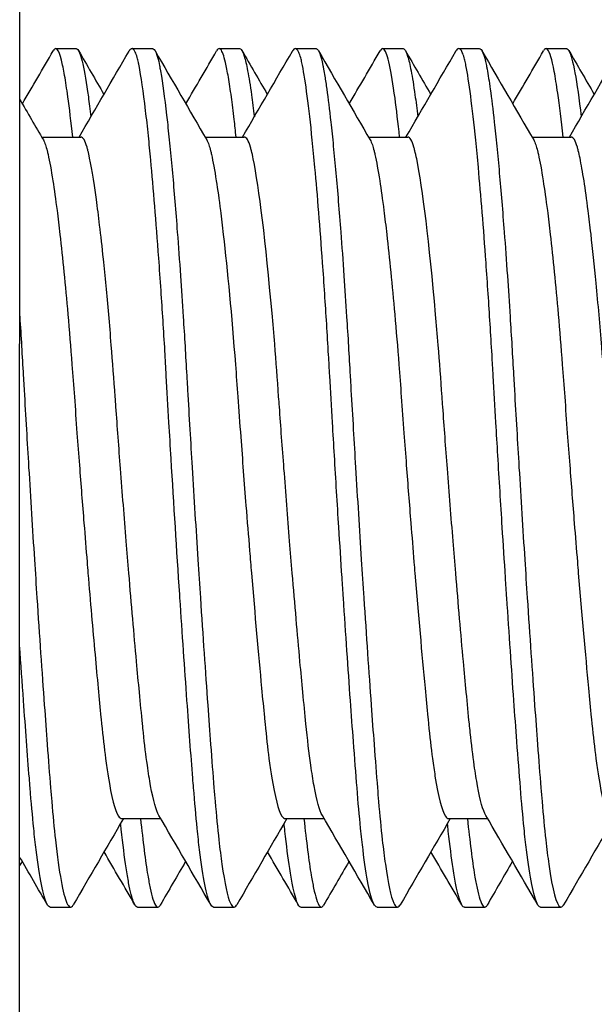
# Model space of a CAD drawing. Extents: x 1 to 669, y 0 to 417.
# Tile 203 of 256: x 320.39 to 320.5, y 269.567 to 269.755. Entities that reach past the tile are written whole.
import ezdxf

# ---------------------------------------------------------------- set-up
doc = ezdxf.new("R2010")
doc.units = 0
doc.header["$LTSCALE"] = 12
doc.header["$MEASUREMENT"] = 0
doc.layers.add('X', color=1, linetype='CONTINUOUS')

msp = doc.modelspace()

# ---------------------------------------------------------------- linework, layer by layer
at = {"layer": 'X'}
for p, q in [((320.39026, 269.94278), (320.39026, 269.69278)), ((320.39716, 269.74919), (320.40106, 269.74919)), ((320.41172, 269.74919), (320.41563, 269.74919)), ((320.42841, 269.74919), (320.43231, 269.74919)), ((320.44297, 269.74919), (320.44688, 269.74919)), ((320.45966, 269.74919), (320.46356, 269.74919)), ((320.47422, 269.74919), (320.47813, 269.74919)), ((320.49091, 269.74919), (320.49481, 269.74919)), ((320.39447, 269.73228), (320.40196, 269.73228)), ((320.42572, 269.73228), (320.43321, 269.73228)), ((320.45697, 269.73228), (320.46446, 269.73228)), ((320.48822, 269.73228), (320.49571, 269.73228)), ((320.39026, 264.83845), (320.39026, 269.69278)), ((320.40977, 269.60211), (320.41724, 269.60211)), ((320.44102, 269.60211), (320.44849, 269.60211)), ((320.47227, 269.60211), (320.47974, 269.60211)), ((320.3961, 269.58519), (320.40001, 269.58519)), ((320.41278, 269.58519), (320.41669, 269.58519)), ((320.42735, 269.58519), (320.43126, 269.58519)), ((320.44403, 269.58519), (320.44794, 269.58519)), ((320.4586, 269.58519), (320.46251, 269.58519)), ((320.47528, 269.58519), (320.47919, 269.58519)), ((320.48985, 269.58519), (320.49376, 269.58519))]:
    msp.add_line(p, q, dxfattribs=at)
for points in [[(320.39078, 269.73863), (320.39274, 269.742), (320.39471, 269.74538), (320.39667, 269.74876)], [(320.40106, 269.74919), (320.40117, 269.74919), (320.40127, 269.74913), (320.40137, 269.74901)], [(320.40151, 269.74881), (320.40313, 269.74602), (320.40474, 269.74323), (320.40636, 269.74044)], [(320.40161, 269.73228), (320.4048, 269.73775), (320.40799, 269.74323), (320.41117, 269.74871)], [(320.41615, 269.74876), (320.41944, 269.74308), (320.42273, 269.73741), (320.42604, 269.73174)], [(320.42203, 269.73863), (320.42399, 269.742), (320.42596, 269.74538), (320.42792, 269.74876)], [(320.43231, 269.74919), (320.43242, 269.74919), (320.43252, 269.74913), (320.43262, 269.74901)], [(320.43276, 269.74881), (320.43438, 269.74602), (320.43599, 269.74323), (320.43761, 269.74044)], [(320.43286, 269.73228), (320.43605, 269.73775), (320.43924, 269.74323), (320.44242, 269.74871)], [(320.4474, 269.74876), (320.45069, 269.74308), (320.45398, 269.73741), (320.45729, 269.73174)], [(320.45328, 269.73863), (320.45524, 269.742), (320.45721, 269.74538), (320.45917, 269.74876)], [(320.45996, 269.74901), (320.45971, 269.74932), (320.45944, 269.74924), (320.45917, 269.74876)], [(320.46356, 269.74919), (320.46367, 269.74919), (320.46377, 269.74913), (320.46387, 269.74901)], [(320.46401, 269.74881), (320.46563, 269.74602), (320.46724, 269.74323), (320.46886, 269.74044)], [(320.46411, 269.73228), (320.4673, 269.73775), (320.47049, 269.74323), (320.47367, 269.74871)], [(320.47865, 269.74876), (320.48194, 269.74308), (320.48523, 269.73741), (320.48854, 269.73174)], [(320.48453, 269.73863), (320.48649, 269.742), (320.48846, 269.74538), (320.49042, 269.74876)], [(320.49481, 269.74919), (320.49492, 269.74919), (320.49502, 269.74913), (320.49512, 269.74901)], [(320.49526, 269.74881), (320.49688, 269.74602), (320.49849, 269.74323), (320.50011, 269.74044)], [(320.49536, 269.73228), (320.49855, 269.73775), (320.50174, 269.74323), (320.50492, 269.74871)], [(320.39026, 269.73952), (320.39177, 269.73693), (320.39328, 269.73433), (320.39479, 269.73174)], [(320.4101, 269.60211), (320.4069, 269.59662), (320.40371, 269.59113), (320.40052, 269.58563)], [(320.42679, 269.58568), (320.42349, 269.59136), (320.42019, 269.59704), (320.41688, 269.60272)], [(320.44135, 269.60211), (320.43815, 269.59662), (320.43496, 269.59113), (320.43177, 269.58563)], [(320.45804, 269.58568), (320.45474, 269.59136), (320.45144, 269.59704), (320.44813, 269.60272)], [(320.4726, 269.60211), (320.4694, 269.59662), (320.46621, 269.59113), (320.46302, 269.58563)], [(320.48929, 269.58568), (320.48599, 269.59136), (320.48269, 269.59704), (320.47938, 269.60272)], [(320.50385, 269.60211), (320.50065, 269.59662), (320.49746, 269.59113), (320.49427, 269.58563)], [(320.41229, 269.58563), (320.41033, 269.58901), (320.40837, 269.59238), (320.4064, 269.59576)], [(320.44354, 269.58563), (320.44158, 269.58901), (320.43962, 269.59238), (320.43765, 269.59576)], [(320.47479, 269.58563), (320.47283, 269.58901), (320.47087, 269.59238), (320.4689, 269.59576)], [(320.39554, 269.58568), (320.39378, 269.58871), (320.39202, 269.59174), (320.39026, 269.59477)], [(320.39074, 269.59395), (320.39058, 269.59367), (320.39042, 269.5934), (320.39026, 269.59312)], [(320.42199, 269.59395), (320.42037, 269.59116), (320.41875, 269.58837), (320.41713, 269.58558)], [(320.45324, 269.59395), (320.45162, 269.59116), (320.45, 269.58837), (320.44838, 269.58558)], [(320.48449, 269.59395), (320.48287, 269.59116), (320.48125, 269.58837), (320.47963, 269.58558)]]:
    msp.add_open_spline(points, degree=3, dxfattribs=at)
for points, knots in [([(320.39746, 269.74901), (320.39728, 269.74923), (320.39709, 269.74925), (320.3969, 269.74907), (320.39682, 269.749), (320.39674, 269.74889), (320.39667, 269.74876)], [-0.03538602, -0.03538602, -0.03538602, -0.03538602, -0.00986922, -0.00986922, -0.00986922, 0, 0, 0, 0]), ([(320.4004, 269.73228), (320.4001, 269.7352), (320.39979, 269.73778), (320.39948, 269.74), (320.39927, 269.74154), (320.39906, 269.74289), (320.39886, 269.74406), (320.39865, 269.74522), (320.39845, 269.7462), (320.39825, 269.74697), (320.39798, 269.74802), (320.39772, 269.74871), (320.39746, 269.74901)], [-1.3139865, -1.3139865, -1.3139865, -1.3139865, -1.2771722, -1.2771722, -1.2771722, -1.2516437, -1.2516437, -1.2516437, -1.2261049, -1.2261049, -1.2261049, -1.1912853, -1.1912853, -1.1912853, -1.1912853]), ([(320.40137, 269.74901), (320.40168, 269.74864), (320.402, 269.74772), (320.40233, 269.74625), (320.40267, 269.74473), (320.40303, 269.74263), (320.40339, 269.74), (320.40355, 269.73883), (320.40372, 269.73754), (320.40388, 269.73617)], [-0.1054167, -0.1054167, -0.1054167, -0.1054167, -0.0631902, -0.0631902, -0.0631902, -0.019525, -0.019525, -0.019525, 0, 0, 0, 0]), ([(320.4209, 269.64427), (320.42089, 269.64449), (320.42087, 269.6447), (320.42086, 269.64492), (320.4203, 269.65337), (320.41975, 269.66212), (320.41922, 269.67087), (320.41908, 269.67318), (320.41895, 269.67549), (320.41881, 269.67779), (320.41863, 269.68081), (320.41846, 269.6838), (320.4183, 269.68671), (320.41821, 269.68827), (320.41812, 269.68983), (320.41803, 269.69139), (320.41779, 269.69533), (320.41755, 269.69922), (320.41729, 269.70297), (320.41715, 269.70509), (320.41701, 269.70715), (320.41686, 269.70916), (320.41636, 269.71613), (320.41585, 269.72245), (320.41533, 269.7279), (320.41518, 269.72951), (320.41503, 269.73105), (320.41488, 269.7325), (320.4147, 269.73423), (320.41452, 269.73584), (320.41434, 269.73733), (320.41391, 269.74103), (320.41348, 269.74392), (320.41309, 269.74593), (320.41305, 269.74614), (320.41301, 269.74634), (320.41296, 269.74653), (320.41289, 269.74688), (320.41281, 269.74719), (320.41273, 269.74747), (320.41261, 269.7479), (320.41249, 269.74825), (320.41236, 269.74852), (320.41211, 269.74906), (320.41185, 269.74928), (320.41159, 269.74916), (320.41145, 269.7491), (320.41131, 269.74895), (320.41117, 269.74871)], [-0.738586, -0.738586, -0.738586, -0.738586, -0.736869, -0.736869, -0.736869, -0.6699579, -0.6699579, -0.6699579, -0.6522678, -0.6522678, -0.6522678, -0.6290098, -0.6290098, -0.6290098, -0.6165172, -0.6165172, -0.6165172, -0.5849368, -0.5849368, -0.5849368, -0.5670752, -0.5670752, -0.5670752, -0.5051406, -0.5051406, -0.5051406, -0.4868243, -0.4868243, -0.4868243, -0.4649139, -0.4649139, -0.4649139, -0.4102152, -0.4102152, -0.4102152, -0.4043913, -0.4043913, -0.4043913, -0.3939709, -0.3939709, -0.3939709, -0.3777266, -0.3777266, -0.3777266, -0.3452379, -0.3452379, -0.3452379, -0.3281799, -0.3281799, -0.3281799, -0.3281799]), ([(320.41563, 269.74919), (320.41611, 269.74919), (320.41657, 269.7481), (320.417, 269.74593), (320.41704, 269.74571), (320.41708, 269.74549), (320.41712, 269.74526), (320.4172, 269.74484), (320.41728, 269.74439), (320.41735, 269.74391), (320.41772, 269.74166), (320.4181, 269.73872), (320.4185, 269.73516), (320.41866, 269.73372), (320.41882, 269.73216), (320.41898, 269.73052), (320.41914, 269.7289), (320.41931, 269.7272), (320.41947, 269.72542), (320.41978, 269.72194), (320.42009, 269.71815), (320.4204, 269.7141), (320.42061, 269.71144), (320.42081, 269.70867), (320.42101, 269.70579), (320.42118, 269.70326), (320.42136, 269.70064), (320.42153, 269.69797), (320.42176, 269.69427), (320.42199, 269.69049), (320.4222, 269.68671), (320.42226, 269.6858), (320.42231, 269.68488), (320.42236, 269.68395), (320.4225, 269.68148), (320.42265, 269.67896), (320.4228, 269.67643), (320.42294, 269.67402), (320.42308, 269.67161), (320.42323, 269.6692), (320.42359, 269.66329), (320.42396, 269.65738), (320.42433, 269.65158), (320.42449, 269.64913), (320.42465, 269.64668), (320.42481, 269.64427)], [-0.9868004, -0.9868004, -0.9868004, -0.9868004, -0.9274305, -0.9274305, -0.9274305, -0.9215978, -0.9215978, -0.9215978, -0.9111617, -0.9111617, -0.9111617, -0.8623554, -0.8623554, -0.8623554, -0.8425083, -0.8425083, -0.8425083, -0.8230928, -0.8230928, -0.8230928, -0.7851637, -0.7851637, -0.7851637, -0.7602911, -0.7602911, -0.7602911, -0.738362, -0.738362, -0.738362, -0.7080403, -0.7080403, -0.7080403, -0.7007308, -0.7007308, -0.7007308, -0.681215, -0.681215, -0.681215, -0.6626968, -0.6626968, -0.6626968, -0.6173533, -0.6173533, -0.6173533, -0.5981352, -0.5981352, -0.5981352, -0.5981352]), ([(320.42871, 269.74901), (320.42853, 269.74923), (320.42834, 269.74925), (320.42815, 269.74907), (320.42807, 269.749), (320.42799, 269.74889), (320.42792, 269.74876)], [-0.03538602, -0.03538602, -0.03538602, -0.03538602, -0.00986922, -0.00986922, -0.00986922, 0, 0, 0, 0]), ([(320.43165, 269.73228), (320.43153, 269.73346), (320.4314, 269.73459), (320.43128, 269.73566), (320.4311, 269.73721), (320.43092, 269.73863), (320.43075, 269.73993), (320.43055, 269.74135), (320.43036, 269.74262), (320.43017, 269.74372), (320.42998, 269.74481), (320.42979, 269.74575), (320.42961, 269.74652), (320.4293, 269.74783), (320.429, 269.74867), (320.42871, 269.74901)], [-1.3139607, -1.3139607, -1.3139607, -1.3139607, -1.2990407, -1.2990407, -1.2990407, -1.2775626, -1.2775626, -1.2775626, -1.2540522, -1.2540522, -1.2540522, -1.2307928, -1.2307928, -1.2307928, -1.1912305, -1.1912305, -1.1912305, -1.1912305]), ([(320.43262, 269.74901), (320.43281, 269.74879), (320.433, 269.74836), (320.43319, 269.74772), (320.43341, 269.74703), (320.43363, 269.74611), (320.43385, 269.74495), (320.43409, 269.74368), (320.43434, 269.74214), (320.43459, 269.74034), (320.43477, 269.73908), (320.43495, 269.73768), (320.43513, 269.73617)], [-0.1052918, -0.1052918, -0.1052918, -0.1052918, -0.0796197, -0.0796197, -0.0796197, -0.0517706, -0.0517706, -0.0517706, -0.0214029, -0.0214029, -0.0214029, -0.000001, -0.000001, -0.000001, -0.000001]), ([(320.45215, 269.64427), (320.45207, 269.64555), (320.45198, 269.64684), (320.4519, 269.64813), (320.45169, 269.6513), (320.45149, 269.65452), (320.45128, 269.65775), (320.451, 269.6623), (320.45071, 269.66689), (320.45044, 269.67147), (320.45031, 269.67357), (320.45019, 269.67566), (320.45006, 269.67775), (320.44989, 269.68079), (320.44971, 269.68379), (320.44955, 269.68671), (320.44947, 269.68803), (320.4494, 269.68935), (320.44932, 269.69067), (320.44909, 269.69463), (320.44884, 269.69855), (320.44859, 269.70233), (320.44845, 269.70436), (320.44832, 269.70634), (320.44818, 269.70827), (320.4477, 269.71499), (320.44721, 269.72112), (320.44671, 269.72648), (320.44655, 269.7283), (320.44638, 269.73003), (320.44621, 269.73167), (320.44555, 269.73815), (320.44492, 269.743), (320.44434, 269.74593), (320.4443, 269.74611), (320.44427, 269.74628), (320.44423, 269.74645), (320.44415, 269.7468), (320.44408, 269.74712), (320.444, 269.74741), (320.44388, 269.74783), (320.44376, 269.74818), (320.44364, 269.74845), (320.44341, 269.74899), (320.44316, 269.74924), (320.44291, 269.74919), (320.44275, 269.74915), (320.44259, 269.749), (320.44243, 269.74874), (320.44243, 269.74873), (320.44242, 269.74872), (320.44242, 269.74871)], [-0.7385386, -0.7385386, -0.7385386, -0.7385386, -0.7283899, -0.7283899, -0.7283899, -0.7034556, -0.7034556, -0.7034556, -0.6683726, -0.6683726, -0.6683726, -0.6523264, -0.6523264, -0.6523264, -0.6289646, -0.6289646, -0.6289646, -0.6183924, -0.6183924, -0.6183924, -0.5866818, -0.5866818, -0.5866818, -0.569677, -0.569677, -0.569677, -0.5103894, -0.5103894, -0.5103894, -0.4902314, -0.4902314, -0.4902314, -0.4101793, -0.4101793, -0.4101793, -0.4051933, -0.4051933, -0.4051933, -0.3946733, -0.3946733, -0.3946733, -0.3791674, -0.3791674, -0.3791674, -0.3481555, -0.3481555, -0.3481555, -0.3287977, -0.3287977, -0.3287977, -0.3281799, -0.3281799, -0.3281799, -0.3281799]), ([(320.44688, 269.74919), (320.44692, 269.74919), (320.44695, 269.74919), (320.44699, 269.74917), (320.44743, 269.74902), (320.44785, 269.74793), (320.44825, 269.74593), (320.44829, 269.74571), (320.44833, 269.74549), (320.44837, 269.74526), (320.44845, 269.74484), (320.44853, 269.74439), (320.4486, 269.74391), (320.44873, 269.74316), (320.44885, 269.74233), (320.44898, 269.74143), (320.44923, 269.73963), (320.44948, 269.73754), (320.44975, 269.73516), (320.44991, 269.73372), (320.45007, 269.73216), (320.45023, 269.73052), (320.45039, 269.7289), (320.45056, 269.7272), (320.45072, 269.72542), (320.45103, 269.72194), (320.45134, 269.71815), (320.45165, 269.7141), (320.45186, 269.71144), (320.45206, 269.70867), (320.45226, 269.70579), (320.45243, 269.70326), (320.45261, 269.70064), (320.45278, 269.69797), (320.45301, 269.69427), (320.45324, 269.69049), (320.45345, 269.68671), (320.45351, 269.6858), (320.45356, 269.68488), (320.45361, 269.68395), (320.45375, 269.68148), (320.4539, 269.67896), (320.45405, 269.67643), (320.45419, 269.67402), (320.45433, 269.67161), (320.45448, 269.6692), (320.45484, 269.66329), (320.45521, 269.65738), (320.45558, 269.65158), (320.45574, 269.64913), (320.4559, 269.64668), (320.45606, 269.64427)], [-0.9868004, -0.9868004, -0.9868004, -0.9868004, -0.9822115, -0.9822115, -0.9822115, -0.9274305, -0.9274305, -0.9274305, -0.9215978, -0.9215978, -0.9215978, -0.9111617, -0.9111617, -0.9111617, -0.8948929, -0.8948929, -0.8948929, -0.8623554, -0.8623554, -0.8623554, -0.8425083, -0.8425083, -0.8425083, -0.8230928, -0.8230928, -0.8230928, -0.7851637, -0.7851637, -0.7851637, -0.7602911, -0.7602911, -0.7602911, -0.738362, -0.738362, -0.738362, -0.7080403, -0.7080403, -0.7080403, -0.7007308, -0.7007308, -0.7007308, -0.681215, -0.681215, -0.681215, -0.6626968, -0.6626968, -0.6626968, -0.6173533, -0.6173533, -0.6173533, -0.5981352, -0.5981352, -0.5981352, -0.5981352]), ([(320.4629, 269.73228), (320.46261, 269.73507), (320.46232, 269.73755), (320.46203, 269.7397), (320.4613, 269.74506), (320.4606, 269.74825), (320.45996, 269.74901)], [-1.3139607, -1.3139607, -1.3139607, -1.3139607, -1.2788316, -1.2788316, -1.2788316, -1.1912305, -1.1912305, -1.1912305, -1.1912305]), ([(320.46387, 269.74901), (320.46406, 269.74879), (320.46425, 269.74836), (320.46444, 269.74772), (320.46466, 269.74703), (320.46488, 269.74611), (320.4651, 269.74495), (320.46534, 269.74368), (320.46559, 269.74214), (320.46584, 269.74034), (320.46602, 269.73908), (320.4662, 269.73768), (320.46638, 269.73617)], [-0.1052918, -0.1052918, -0.1052918, -0.1052918, -0.0796197, -0.0796197, -0.0796197, -0.0517706, -0.0517706, -0.0517706, -0.0214029, -0.0214029, -0.0214029, -0.000001, -0.000001, -0.000001, -0.000001]), ([(320.4834, 269.64427), (320.48332, 269.64555), (320.48323, 269.64684), (320.48315, 269.64813), (320.48294, 269.6513), (320.48274, 269.65452), (320.48253, 269.65775), (320.48225, 269.6623), (320.48196, 269.66689), (320.48169, 269.67147), (320.48156, 269.67357), (320.48144, 269.67566), (320.48131, 269.67775), (320.48114, 269.68079), (320.48096, 269.68379), (320.4808, 269.68671), (320.48072, 269.68803), (320.48065, 269.68935), (320.48057, 269.69067), (320.48034, 269.69463), (320.48009, 269.69855), (320.47984, 269.70233), (320.4797, 269.70436), (320.47957, 269.70634), (320.47943, 269.70827), (320.47895, 269.71499), (320.47846, 269.72112), (320.47796, 269.72648), (320.4778, 269.7283), (320.47763, 269.73003), (320.47746, 269.73167), (320.4768, 269.73815), (320.47617, 269.743), (320.47559, 269.74593), (320.47555, 269.74611), (320.47552, 269.74628), (320.47548, 269.74645), (320.4754, 269.7468), (320.47533, 269.74712), (320.47525, 269.74741), (320.47513, 269.74783), (320.47501, 269.74818), (320.47489, 269.74845), (320.47466, 269.74899), (320.47441, 269.74924), (320.47416, 269.74919), (320.474, 269.74915), (320.47384, 269.749), (320.47368, 269.74874), (320.47368, 269.74873), (320.47367, 269.74872), (320.47367, 269.74871)], [-0.7385386, -0.7385386, -0.7385386, -0.7385386, -0.7283899, -0.7283899, -0.7283899, -0.7034556, -0.7034556, -0.7034556, -0.6683726, -0.6683726, -0.6683726, -0.6523264, -0.6523264, -0.6523264, -0.6289646, -0.6289646, -0.6289646, -0.6183924, -0.6183924, -0.6183924, -0.5866818, -0.5866818, -0.5866818, -0.569677, -0.569677, -0.569677, -0.5103894, -0.5103894, -0.5103894, -0.4902314, -0.4902314, -0.4902314, -0.4101793, -0.4101793, -0.4101793, -0.4051933, -0.4051933, -0.4051933, -0.3946733, -0.3946733, -0.3946733, -0.3791674, -0.3791674, -0.3791674, -0.3481555, -0.3481555, -0.3481555, -0.3287977, -0.3287977, -0.3287977, -0.3281799, -0.3281799, -0.3281799, -0.3281799]), ([(320.47813, 269.74919), (320.47861, 269.74919), (320.47907, 269.7481), (320.4795, 269.74593), (320.47954, 269.74571), (320.47958, 269.74549), (320.47962, 269.74526), (320.47982, 269.74419), (320.48002, 269.74291), (320.48023, 269.74143), (320.48048, 269.73963), (320.48073, 269.73754), (320.481, 269.73516), (320.48116, 269.73372), (320.48132, 269.73216), (320.48148, 269.73052), (320.48164, 269.7289), (320.48181, 269.7272), (320.48197, 269.72542), (320.48228, 269.72194), (320.48259, 269.71815), (320.4829, 269.7141), (320.48311, 269.71144), (320.48331, 269.70867), (320.48351, 269.70579), (320.48368, 269.70326), (320.48386, 269.70064), (320.48403, 269.69797), (320.48426, 269.69427), (320.48449, 269.69049), (320.4847, 269.68671), (320.48476, 269.6858), (320.48481, 269.68488), (320.48486, 269.68395), (320.485, 269.68148), (320.48515, 269.67896), (320.4853, 269.67643), (320.48544, 269.67402), (320.48558, 269.67161), (320.48573, 269.6692), (320.48609, 269.66329), (320.48646, 269.65738), (320.48683, 269.65158), (320.48699, 269.64913), (320.48715, 269.64668), (320.48731, 269.64427)], [-0.9868004, -0.9868004, -0.9868004, -0.9868004, -0.9274305, -0.9274305, -0.9274305, -0.9215978, -0.9215978, -0.9215978, -0.8948929, -0.8948929, -0.8948929, -0.8623554, -0.8623554, -0.8623554, -0.8425083, -0.8425083, -0.8425083, -0.8230928, -0.8230928, -0.8230928, -0.7851637, -0.7851637, -0.7851637, -0.7602911, -0.7602911, -0.7602911, -0.738362, -0.738362, -0.738362, -0.7080403, -0.7080403, -0.7080403, -0.7007308, -0.7007308, -0.7007308, -0.681215, -0.681215, -0.681215, -0.6626968, -0.6626968, -0.6626968, -0.6173533, -0.6173533, -0.6173533, -0.5981352, -0.5981352, -0.5981352, -0.5981352]), ([(320.49121, 269.74901), (320.49108, 269.74918), (320.49093, 269.74923), (320.49079, 269.74917), (320.49066, 269.74911), (320.49054, 269.74898), (320.49042, 269.74876)], [-0.03538655, -0.03538655, -0.03538655, -0.03538655, -0.01604492, -0.01604492, -0.01604492, 0, 0, 0, 0]), ([(320.49415, 269.73228), (320.49381, 269.73549), (320.49348, 269.73831), (320.49314, 269.74066), (320.49292, 269.74226), (320.49269, 269.74365), (320.49247, 269.74481), (320.49203, 269.74712), (320.49161, 269.74853), (320.49121, 269.74901)], [-1.0955471, -1.0955471, -1.0955471, -1.0955471, -1.0550848, -1.0550848, -1.0550848, -1.0275797, -1.0275797, -1.0275797, -0.9728622, -0.9728622, -0.9728622, -0.9728622]), ([(320.49512, 269.74901), (320.49518, 269.74894), (320.49523, 269.74886), (320.49529, 269.74875), (320.49601, 269.74743), (320.49681, 269.74306), (320.49763, 269.73617)], [-0.1054382, -0.1054382, -0.1054382, -0.1054382, -0.0977301, -0.0977301, -0.0977301, -0.000001, -0.000001, -0.000001, -0.000001]), ([(320.39479, 269.73174), (320.39492, 269.73151), (320.39506, 269.7312), (320.39519, 269.73081), (320.3953, 269.73049), (320.39541, 269.73011), (320.39551, 269.72969), (320.39557, 269.72945), (320.39563, 269.7292), (320.39569, 269.72894), (320.39598, 269.72763), (320.39629, 269.72595), (320.3966, 269.72392), (320.39686, 269.72227), (320.39713, 269.72038), (320.3974, 269.71828), (320.39758, 269.71684), (320.39777, 269.7153), (320.39795, 269.71367), (320.39846, 269.70919), (320.39898, 269.70405), (320.39947, 269.69841), (320.39974, 269.69536), (320.40001, 269.69213), (320.40026, 269.68885), (320.40042, 269.68681), (320.40057, 269.68474), (320.40072, 269.68268), (320.40088, 269.68042), (320.40105, 269.6781), (320.40122, 269.67574), (320.40137, 269.6737), (320.40153, 269.67164), (320.40169, 269.66959), (320.40197, 269.66589), (320.40225, 269.66219), (320.40255, 269.65853), (320.40275, 269.65604), (320.40295, 269.65356), (320.40315, 269.65112), (320.40321, 269.65041), (320.40327, 269.6497), (320.40332, 269.649)], [0.4956069, 0.4956069, 0.4956069, 0.4956069, 0.5096604, 0.5096604, 0.5096604, 0.5213061, 0.5213061, 0.5213061, 0.5276604, 0.5276604, 0.5276604, 0.5593814, 0.5593814, 0.5593814, 0.5853402, 0.5853402, 0.5853402, 0.6031229, 0.6031229, 0.6031229, 0.6522319, 0.6522319, 0.6522319, 0.6788391, 0.6788391, 0.6788391, 0.6953681, 0.6953681, 0.6953681, 0.7135202, 0.7135202, 0.7135202, 0.7292909, 0.7292909, 0.7292909, 0.7576593, 0.7576593, 0.7576593, 0.7769822, 0.7769822, 0.7769822, 0.7825848, 0.7825848, 0.7825848, 0.7825848]), ([(320.41114, 269.649), (320.41097, 269.65102), (320.4108, 269.65307), (320.41063, 269.65513), (320.41026, 269.65968), (320.4099, 269.66432), (320.40955, 269.66895), (320.40939, 269.67096), (320.40924, 269.67297), (320.40909, 269.67497), (320.40895, 269.67693), (320.40881, 269.67887), (320.40867, 269.68078), (320.40862, 269.68142), (320.40858, 269.68205), (320.40853, 269.68268), (320.4083, 269.686), (320.40804, 269.68933), (320.40778, 269.69255), (320.40762, 269.69455), (320.40745, 269.69651), (320.40729, 269.69841), (320.40695, 269.70217), (320.40662, 269.70571), (320.40628, 269.70898), (320.40604, 269.71129), (320.40579, 269.71346), (320.40555, 269.71548), (320.40535, 269.71722), (320.40514, 269.71885), (320.40494, 269.72035), (320.40442, 269.72412), (320.40393, 269.72706), (320.40347, 269.72908), (320.40342, 269.72929), (320.40337, 269.72949), (320.40332, 269.72969), (320.40327, 269.72992), (320.40321, 269.73014), (320.40315, 269.73035), (320.40277, 269.73163), (320.40237, 269.73228), (320.40196, 269.73228)], [0.2605678, 0.2605678, 0.2605678, 0.2605678, 0.2766388, 0.2766388, 0.2766388, 0.3121087, 0.3121087, 0.3121087, 0.3274903, 0.3274903, 0.3274903, 0.3425331, 0.3425331, 0.3425331, 0.3475785, 0.3475785, 0.3475785, 0.3741238, 0.3741238, 0.3741238, 0.3906178, 0.3906178, 0.3906178, 0.4232898, 0.4232898, 0.4232898, 0.4463075, 0.4463075, 0.4463075, 0.4661764, 0.4661764, 0.4661764, 0.516068, 0.516068, 0.516068, 0.5213061, 0.5213061, 0.5213061, 0.5277738, 0.5277738, 0.5277738, 0.5684297, 0.5684297, 0.5684297, 0.5684297]), ([(320.42604, 269.73174), (320.42617, 269.73151), (320.42631, 269.7312), (320.42644, 269.73081), (320.42655, 269.73049), (320.42666, 269.73011), (320.42676, 269.72969), (320.42682, 269.72945), (320.42688, 269.7292), (320.42694, 269.72894), (320.42723, 269.72763), (320.42754, 269.72595), (320.42785, 269.72392), (320.42811, 269.72227), (320.42838, 269.72038), (320.42865, 269.71828), (320.42883, 269.71684), (320.42902, 269.7153), (320.4292, 269.71367), (320.42999, 269.70676), (320.43079, 269.69819), (320.43151, 269.68885), (320.43167, 269.68681), (320.43182, 269.68474), (320.43197, 269.68268), (320.43215, 269.68019), (320.43234, 269.67761), (320.43253, 269.67501), (320.43285, 269.67065), (320.43319, 269.66625), (320.43353, 269.66189), (320.43376, 269.65899), (320.43399, 269.6561), (320.43422, 269.65325), (320.43434, 269.65182), (320.43446, 269.65041), (320.43457, 269.649)], [0.4956069, 0.4956069, 0.4956069, 0.4956069, 0.5096604, 0.5096604, 0.5096604, 0.5213061, 0.5213061, 0.5213061, 0.5276604, 0.5276604, 0.5276604, 0.5593814, 0.5593814, 0.5593814, 0.5853402, 0.5853402, 0.5853402, 0.6031229, 0.6031229, 0.6031229, 0.6788391, 0.6788391, 0.6788391, 0.6953681, 0.6953681, 0.6953681, 0.7154119, 0.7154119, 0.7154119, 0.7489984, 0.7489984, 0.7489984, 0.7713901, 0.7713901, 0.7713901, 0.7825848, 0.7825848, 0.7825848, 0.7825848]), ([(320.44239, 269.649), (320.44222, 269.65102), (320.44205, 269.65307), (320.44188, 269.65513), (320.44151, 269.65968), (320.44115, 269.66432), (320.4408, 269.66895), (320.44064, 269.67096), (320.44049, 269.67297), (320.44034, 269.67497), (320.4402, 269.67693), (320.44006, 269.67887), (320.43992, 269.68078), (320.43987, 269.68142), (320.43983, 269.68205), (320.43978, 269.68268), (320.43954, 269.68605), (320.43929, 269.68943), (320.43902, 269.6927), (320.43885, 269.69474), (320.43868, 269.69674), (320.43851, 269.69867), (320.43732, 269.71212), (320.43603, 269.7227), (320.43493, 269.7281), (320.43481, 269.72869), (320.43469, 269.72922), (320.43457, 269.72969), (320.43452, 269.72992), (320.43446, 269.73014), (320.4344, 269.73035), (320.43402, 269.73163), (320.43362, 269.73228), (320.43321, 269.73228)], [0.2605678, 0.2605678, 0.2605678, 0.2605678, 0.2766388, 0.2766388, 0.2766388, 0.3121087, 0.3121087, 0.3121087, 0.3274903, 0.3274903, 0.3274903, 0.3425331, 0.3425331, 0.3425331, 0.3475785, 0.3475785, 0.3475785, 0.3745366, 0.3745366, 0.3745366, 0.3913614, 0.3913614, 0.3913614, 0.5084965, 0.5084965, 0.5084965, 0.5213061, 0.5213061, 0.5213061, 0.5277738, 0.5277738, 0.5277738, 0.5684297, 0.5684297, 0.5684297, 0.5684297]), ([(320.45729, 269.73174), (320.45742, 269.73151), (320.45756, 269.7312), (320.45769, 269.73081), (320.4578, 269.73049), (320.45791, 269.73011), (320.45801, 269.72969), (320.45807, 269.72945), (320.45813, 269.7292), (320.45819, 269.72894), (320.45848, 269.72763), (320.45879, 269.72595), (320.4591, 269.72392), (320.45936, 269.72227), (320.45963, 269.72038), (320.4599, 269.71828), (320.46008, 269.71684), (320.46027, 269.7153), (320.46045, 269.71367), (320.46096, 269.70919), (320.46148, 269.70405), (320.46197, 269.69841), (320.46224, 269.69536), (320.46251, 269.69213), (320.46276, 269.68885), (320.46292, 269.68681), (320.46307, 269.68474), (320.46322, 269.68268), (320.46338, 269.68042), (320.46355, 269.6781), (320.46372, 269.67574), (320.46387, 269.6737), (320.46403, 269.67164), (320.46419, 269.66959), (320.46447, 269.66589), (320.46475, 269.66219), (320.46505, 269.65853), (320.46525, 269.65604), (320.46545, 269.65356), (320.46565, 269.65112), (320.46571, 269.65041), (320.46577, 269.6497), (320.46582, 269.649)], [0.4956069, 0.4956069, 0.4956069, 0.4956069, 0.5096604, 0.5096604, 0.5096604, 0.5213061, 0.5213061, 0.5213061, 0.5276604, 0.5276604, 0.5276604, 0.5593814, 0.5593814, 0.5593814, 0.5853402, 0.5853402, 0.5853402, 0.6031229, 0.6031229, 0.6031229, 0.6522319, 0.6522319, 0.6522319, 0.6788391, 0.6788391, 0.6788391, 0.6953681, 0.6953681, 0.6953681, 0.7135202, 0.7135202, 0.7135202, 0.7292909, 0.7292909, 0.7292909, 0.7576593, 0.7576593, 0.7576593, 0.7769822, 0.7769822, 0.7769822, 0.7825848, 0.7825848, 0.7825848, 0.7825848]), ([(320.47364, 269.649), (320.47347, 269.65102), (320.4733, 269.65307), (320.47313, 269.65513), (320.47276, 269.65968), (320.4724, 269.66432), (320.47205, 269.66895), (320.47189, 269.67096), (320.47174, 269.67297), (320.47159, 269.67497), (320.47145, 269.67693), (320.47131, 269.67887), (320.47117, 269.68078), (320.47112, 269.68142), (320.47108, 269.68205), (320.47103, 269.68268), (320.4708, 269.686), (320.47054, 269.68933), (320.47028, 269.69255), (320.47012, 269.69455), (320.46995, 269.69651), (320.46979, 269.69841), (320.46859, 269.71198), (320.46729, 269.72266), (320.46618, 269.7281), (320.46606, 269.72869), (320.46594, 269.72922), (320.46582, 269.72969), (320.46577, 269.72992), (320.46571, 269.73014), (320.46565, 269.73035), (320.46527, 269.73163), (320.46487, 269.73228), (320.46446, 269.73228)], [0.2605678, 0.2605678, 0.2605678, 0.2605678, 0.2766388, 0.2766388, 0.2766388, 0.3121087, 0.3121087, 0.3121087, 0.3274903, 0.3274903, 0.3274903, 0.3425331, 0.3425331, 0.3425331, 0.3475785, 0.3475785, 0.3475785, 0.3741238, 0.3741238, 0.3741238, 0.3906178, 0.3906178, 0.3906178, 0.5084965, 0.5084965, 0.5084965, 0.5213061, 0.5213061, 0.5213061, 0.5277738, 0.5277738, 0.5277738, 0.5684297, 0.5684297, 0.5684297, 0.5684297]), ([(320.48854, 269.73174), (320.48867, 269.73151), (320.48881, 269.7312), (320.48894, 269.73081), (320.48905, 269.73049), (320.48916, 269.73011), (320.48926, 269.72969), (320.48932, 269.72945), (320.48938, 269.7292), (320.48944, 269.72894), (320.48973, 269.72763), (320.49004, 269.72595), (320.49035, 269.72392), (320.49061, 269.72227), (320.49088, 269.72038), (320.49115, 269.71828), (320.49133, 269.71684), (320.49152, 269.7153), (320.4917, 269.71367), (320.49221, 269.70919), (320.49273, 269.70405), (320.49322, 269.69841), (320.49349, 269.69536), (320.49376, 269.69213), (320.49401, 269.68885), (320.49417, 269.68681), (320.49432, 269.68474), (320.49447, 269.68268), (320.49463, 269.68042), (320.4948, 269.6781), (320.49497, 269.67574), (320.49512, 269.6737), (320.49528, 269.67164), (320.49544, 269.66959), (320.49572, 269.66589), (320.496, 269.66219), (320.4963, 269.65853), (320.4965, 269.65604), (320.4967, 269.65356), (320.4969, 269.65112), (320.49696, 269.65041), (320.49702, 269.6497), (320.49707, 269.649)], [0.4956069, 0.4956069, 0.4956069, 0.4956069, 0.5096604, 0.5096604, 0.5096604, 0.5213061, 0.5213061, 0.5213061, 0.5276604, 0.5276604, 0.5276604, 0.5593814, 0.5593814, 0.5593814, 0.5853402, 0.5853402, 0.5853402, 0.6031229, 0.6031229, 0.6031229, 0.6522319, 0.6522319, 0.6522319, 0.6788391, 0.6788391, 0.6788391, 0.6953681, 0.6953681, 0.6953681, 0.7135202, 0.7135202, 0.7135202, 0.7292909, 0.7292909, 0.7292909, 0.7576593, 0.7576593, 0.7576593, 0.7769822, 0.7769822, 0.7769822, 0.7825848, 0.7825848, 0.7825848, 0.7825848]), ([(320.50489, 269.649), (320.50472, 269.65102), (320.50455, 269.65307), (320.50438, 269.65513), (320.50401, 269.65968), (320.50365, 269.66432), (320.5033, 269.66895), (320.50314, 269.67096), (320.50299, 269.67297), (320.50284, 269.67497), (320.5027, 269.67693), (320.50256, 269.67887), (320.50242, 269.68078), (320.50237, 269.68142), (320.50233, 269.68205), (320.50228, 269.68268), (320.50206, 269.68586), (320.50181, 269.68905), (320.50156, 269.69214), (320.50139, 269.69426), (320.50122, 269.69633), (320.50104, 269.69833), (320.50086, 269.70042), (320.50067, 269.70244), (320.50049, 269.70438), (320.50016, 269.70775), (320.49983, 269.7109), (320.4995, 269.71377), (320.49932, 269.71534), (320.49914, 269.71683), (320.49896, 269.71823), (320.49842, 269.7225), (320.49789, 269.72588), (320.4974, 269.72825), (320.49729, 269.72878), (320.49718, 269.72926), (320.49707, 269.72969), (320.49702, 269.72992), (320.49696, 269.73014), (320.4969, 269.73035), (320.49652, 269.73163), (320.49612, 269.73228), (320.49571, 269.73228)], [0.2605678, 0.2605678, 0.2605678, 0.2605678, 0.2766388, 0.2766388, 0.2766388, 0.3121087, 0.3121087, 0.3121087, 0.3274903, 0.3274903, 0.3274903, 0.3425331, 0.3425331, 0.3425331, 0.3475785, 0.3475785, 0.3475785, 0.3730152, 0.3730152, 0.3730152, 0.3903885, 0.3903885, 0.3903885, 0.4085019, 0.4085019, 0.4085019, 0.4399534, 0.4399534, 0.4399534, 0.4571728, 0.4571728, 0.4571728, 0.5096604, 0.5096604, 0.5096604, 0.5213061, 0.5213061, 0.5213061, 0.5277738, 0.5277738, 0.5277738, 0.5684297, 0.5684297, 0.5684297, 0.5684297]), ([(320.39026, 269.69823), (320.39027, 269.69814), (320.39027, 269.69805), (320.39028, 269.69797), (320.39051, 269.69427), (320.39074, 269.69049), (320.39095, 269.68671), (320.39101, 269.6858), (320.39106, 269.68488), (320.39111, 269.68395), (320.39125, 269.68148), (320.3914, 269.67896), (320.39155, 269.67643), (320.39169, 269.67402), (320.39183, 269.67161), (320.39198, 269.6692), (320.39234, 269.66329), (320.39271, 269.65738), (320.39308, 269.65158), (320.39324, 269.64913), (320.3934, 269.64668), (320.39356, 269.64427)], [-0.9868004, -0.9868004, -0.9868004, -0.9868004, -0.9860907, -0.9860907, -0.9860907, -0.955769, -0.955769, -0.955769, -0.9484595, -0.9484595, -0.9484595, -0.9289437, -0.9289437, -0.9289437, -0.9104256, -0.9104256, -0.9104256, -0.8650821, -0.8650821, -0.8650821, -0.845864, -0.845864, -0.845864, -0.845864]), ([(320.40332, 269.649), (320.40378, 269.64353), (320.40423, 269.6383), (320.40467, 269.63344), (320.40487, 269.63122), (320.40507, 269.62908), (320.40526, 269.62703), (320.40545, 269.62507), (320.40563, 269.62319), (320.4058, 269.62144), (320.40585, 269.62101), (320.40589, 269.6206), (320.40593, 269.62019), (320.40617, 269.61782), (320.40642, 269.61559), (320.40668, 269.6136), (320.40684, 269.61239), (320.40701, 269.61126), (320.40717, 269.61024), (320.40781, 269.60619), (320.40849, 269.6036), (320.40915, 269.60259), (320.40936, 269.60227), (320.40957, 269.60211), (320.40977, 269.60211)], [0.7825848, 0.7825848, 0.7825848, 0.7825848, 0.8261834, 0.8261834, 0.8261834, 0.8460861, 0.8460861, 0.8460861, 0.8651928, 0.8651928, 0.8651928, 0.8697819, 0.8697819, 0.8697819, 0.8964931, 0.8964931, 0.8964931, 0.912742, 0.912742, 0.912742, 0.9766268, 0.9766268, 0.9766268, 0.9967271, 0.9967271, 0.9967271, 0.9967271]), ([(320.41688, 269.60272), (320.41636, 269.60363), (320.41582, 269.60553), (320.4153, 269.60837), (320.41509, 269.60953), (320.41488, 269.61084), (320.41467, 269.61231), (320.41441, 269.61417), (320.41415, 269.61627), (320.41391, 269.61853), (320.41385, 269.61908), (320.4138, 269.61963), (320.41374, 269.62019), (320.41355, 269.62207), (320.41336, 269.62409), (320.41315, 269.62624), (320.41297, 269.62812), (320.41279, 269.63009), (320.4126, 269.63212), (320.41213, 269.63735), (320.41163, 269.64303), (320.41114, 269.649)], [0.0696157, 0.0696157, 0.0696157, 0.0696157, 0.120283, 0.120283, 0.120283, 0.1410362, 0.1410362, 0.1410362, 0.1672649, 0.1672649, 0.1672649, 0.1735768, 0.1735768, 0.1735768, 0.1946386, 0.1946386, 0.1946386, 0.2131149, 0.2131149, 0.2131149, 0.2605678, 0.2605678, 0.2605678, 0.2605678]), ([(320.43457, 269.649), (320.43524, 269.64103), (320.4359, 269.63357), (320.43651, 269.62703), (320.4367, 269.62507), (320.43688, 269.62319), (320.43705, 269.62144), (320.4371, 269.62101), (320.43714, 269.6206), (320.43718, 269.62019), (320.43742, 269.61782), (320.43767, 269.61559), (320.43793, 269.6136), (320.43809, 269.61239), (320.43826, 269.61126), (320.43842, 269.61024), (320.43906, 269.60619), (320.43974, 269.6036), (320.4404, 269.60259), (320.44061, 269.60227), (320.44082, 269.60211), (320.44102, 269.60211)], [0.7825848, 0.7825848, 0.7825848, 0.7825848, 0.8460861, 0.8460861, 0.8460861, 0.8651928, 0.8651928, 0.8651928, 0.8697819, 0.8697819, 0.8697819, 0.8964931, 0.8964931, 0.8964931, 0.912742, 0.912742, 0.912742, 0.9766268, 0.9766268, 0.9766268, 0.9967271, 0.9967271, 0.9967271, 0.9967271]), ([(320.44813, 269.60272), (320.4476, 269.60363), (320.44707, 269.60553), (320.44655, 269.60837), (320.44634, 269.60953), (320.44613, 269.61084), (320.44592, 269.61231), (320.4456, 269.61462), (320.44528, 269.6173), (320.44499, 269.62019), (320.4448, 269.62207), (320.44461, 269.62409), (320.4444, 269.62624), (320.44422, 269.62812), (320.44404, 269.63009), (320.44385, 269.63212), (320.44338, 269.63735), (320.44288, 269.64303), (320.44239, 269.649)], [0.0696157, 0.0696157, 0.0696157, 0.0696157, 0.120283, 0.120283, 0.120283, 0.1410362, 0.1410362, 0.1410362, 0.1735768, 0.1735768, 0.1735768, 0.1946386, 0.1946386, 0.1946386, 0.2131149, 0.2131149, 0.2131149, 0.2605678, 0.2605678, 0.2605678, 0.2605678]), ([(320.46582, 269.649), (320.46649, 269.64103), (320.46715, 269.63357), (320.46776, 269.62703), (320.46795, 269.62507), (320.46813, 269.62319), (320.4683, 269.62144), (320.46835, 269.62101), (320.46839, 269.6206), (320.46843, 269.62019), (320.46867, 269.61782), (320.46892, 269.61559), (320.46918, 269.6136), (320.46934, 269.61239), (320.46951, 269.61126), (320.46967, 269.61024), (320.47031, 269.60619), (320.47099, 269.6036), (320.47165, 269.60259), (320.47186, 269.60227), (320.47207, 269.60211), (320.47227, 269.60211)], [0.7825848, 0.7825848, 0.7825848, 0.7825848, 0.8460861, 0.8460861, 0.8460861, 0.8651928, 0.8651928, 0.8651928, 0.8697819, 0.8697819, 0.8697819, 0.8964931, 0.8964931, 0.8964931, 0.912742, 0.912742, 0.912742, 0.9766268, 0.9766268, 0.9766268, 0.9967271, 0.9967271, 0.9967271, 0.9967271]), ([(320.47938, 269.60272), (320.47885, 269.60363), (320.47832, 269.60553), (320.4778, 269.60837), (320.47759, 269.60953), (320.47738, 269.61084), (320.47717, 269.61231), (320.47691, 269.61417), (320.47665, 269.61627), (320.47641, 269.61853), (320.47635, 269.61908), (320.4763, 269.61963), (320.47624, 269.62019), (320.47605, 269.62207), (320.47586, 269.62409), (320.47565, 269.62624), (320.47547, 269.62812), (320.47529, 269.63009), (320.4751, 269.63212), (320.47463, 269.63735), (320.47413, 269.64303), (320.47364, 269.649)], [0.0696157, 0.0696157, 0.0696157, 0.0696157, 0.120283, 0.120283, 0.120283, 0.1410362, 0.1410362, 0.1410362, 0.1672649, 0.1672649, 0.1672649, 0.1735768, 0.1735768, 0.1735768, 0.1946386, 0.1946386, 0.1946386, 0.2131149, 0.2131149, 0.2131149, 0.2605678, 0.2605678, 0.2605678, 0.2605678]), ([(320.49707, 269.649), (320.49774, 269.64103), (320.4984, 269.63357), (320.49901, 269.62703), (320.4992, 269.62507), (320.49938, 269.62319), (320.49955, 269.62144), (320.4996, 269.62101), (320.49964, 269.6206), (320.49968, 269.62019), (320.49992, 269.61782), (320.50017, 269.61559), (320.50043, 269.6136), (320.50059, 269.61239), (320.50076, 269.61126), (320.50092, 269.61024), (320.50156, 269.60619), (320.50224, 269.6036), (320.5029, 269.60259), (320.50311, 269.60227), (320.50332, 269.60211), (320.50352, 269.60211)], [0.7825848, 0.7825848, 0.7825848, 0.7825848, 0.8460861, 0.8460861, 0.8460861, 0.8651928, 0.8651928, 0.8651928, 0.8697819, 0.8697819, 0.8697819, 0.8964931, 0.8964931, 0.8964931, 0.912742, 0.912742, 0.912742, 0.9766268, 0.9766268, 0.9766268, 0.9967271, 0.9967271, 0.9967271, 0.9967271]), ([(320.39356, 269.64427), (320.39404, 269.63704), (320.39451, 269.63014), (320.39497, 269.62377), (320.39516, 269.62118), (320.39534, 269.61868), (320.39552, 269.61628), (320.39574, 269.61333), (320.39596, 269.61054), (320.39616, 269.60798), (320.39623, 269.6071), (320.3963, 269.60623), (320.39638, 269.60538), (320.3966, 269.60273), (320.39685, 269.60026), (320.39709, 269.59807), (320.3978, 269.59171), (320.39855, 269.58761), (320.39929, 269.58598), (320.39948, 269.58557), (320.39967, 269.58532), (320.39986, 269.58523), (320.40008, 269.58512), (320.4003, 269.58526), (320.40052, 269.58563)], [-1.2782688, -1.2782688, -1.2782688, -1.2782688, -1.2206275, -1.2206275, -1.2206275, -1.1972245, -1.1972245, -1.1972245, -1.1683865, -1.1683865, -1.1683865, -1.1584543, -1.1584543, -1.1584543, -1.1273527, -1.1273527, -1.1273527, -1.0374115, -1.0374115, -1.0374115, -1.0144511, -1.0144511, -1.0144511, -0.9868004, -0.9868004, -0.9868004, -0.9868004]), ([(320.42735, 269.58519), (320.42713, 269.58519), (320.42692, 269.58542), (320.42669, 269.58586), (320.42601, 269.58725), (320.42532, 269.59074), (320.42466, 269.59615), (320.4245, 269.59741), (320.42435, 269.59878), (320.4242, 269.60024), (320.42396, 269.60261), (320.42373, 269.60521), (320.42351, 269.60798), (320.42346, 269.60859), (320.42341, 269.60921), (320.42336, 269.60984), (320.42318, 269.61207), (320.423, 269.61444), (320.42282, 269.61693), (320.42263, 269.61941), (320.42244, 269.622), (320.42225, 269.62467), (320.42181, 269.63079), (320.42136, 269.63738), (320.4209, 269.64427)], [-0.3281799, -0.3281799, -0.3281799, -0.3281799, -0.3014875, -0.3014875, -0.3014875, -0.2189361, -0.2189361, -0.2189361, -0.1996928, -0.1996928, -0.1996928, -0.1686572, -0.1686572, -0.1686572, -0.1618329, -0.1618329, -0.1618329, -0.1378017, -0.1378017, -0.1378017, -0.1138805, -0.1138805, -0.1138805, -0.0591037, -0.0591037, -0.0591037, -0.0591037]), ([(320.42481, 269.64427), (320.42529, 269.63704), (320.42576, 269.63014), (320.42622, 269.62377), (320.42641, 269.62118), (320.42659, 269.61868), (320.42677, 269.61628), (320.42699, 269.61333), (320.42721, 269.61054), (320.42741, 269.60798), (320.42748, 269.6071), (320.42755, 269.60623), (320.42763, 269.60538), (320.42785, 269.60273), (320.4281, 269.60026), (320.42834, 269.59807), (320.42853, 269.59634), (320.42873, 269.59478), (320.42893, 269.59339), (320.42946, 269.58967), (320.43, 269.58717), (320.43054, 269.58598), (320.43073, 269.58557), (320.43092, 269.58532), (320.43111, 269.58523), (320.43131, 269.58513), (320.43151, 269.58524), (320.43171, 269.58554), (320.43173, 269.58556), (320.43175, 269.5856), (320.43177, 269.58563)], [-1.2782688, -1.2782688, -1.2782688, -1.2782688, -1.2206275, -1.2206275, -1.2206275, -1.1972245, -1.1972245, -1.1972245, -1.1683865, -1.1683865, -1.1683865, -1.1584543, -1.1584543, -1.1584543, -1.1273527, -1.1273527, -1.1273527, -1.102899, -1.102899, -1.102899, -1.0374115, -1.0374115, -1.0374115, -1.0144511, -1.0144511, -1.0144511, -0.989316, -0.989316, -0.989316, -0.9868004, -0.9868004, -0.9868004, -0.9868004]), ([(320.4586, 269.58519), (320.45838, 269.58519), (320.45815, 269.58543), (320.45793, 269.5859), (320.45725, 269.58731), (320.45656, 269.59079), (320.45591, 269.59614), (320.45575, 269.59741), (320.4556, 269.59879), (320.45545, 269.60026), (320.45521, 269.60262), (320.45498, 269.60522), (320.45476, 269.60798), (320.45454, 269.6107), (320.45431, 269.61369), (320.45407, 269.61686), (320.45389, 269.61936), (320.45369, 269.62197), (320.4535, 269.62467), (320.45306, 269.63079), (320.45261, 269.63738), (320.45215, 269.64427)], [-0.3281799, -0.3281799, -0.3281799, -0.3281799, -0.3007746, -0.3007746, -0.3007746, -0.2189806, -0.2189806, -0.2189806, -0.1996137, -0.1996137, -0.1996137, -0.1686531, -0.1686531, -0.1686531, -0.1380492, -0.1380492, -0.1380492, -0.1138788, -0.1138788, -0.1138788, -0.0591046, -0.0591046, -0.0591046, -0.0591046]), ([(320.45606, 269.64427), (320.45654, 269.63704), (320.45701, 269.63014), (320.45747, 269.62377), (320.45766, 269.62118), (320.45784, 269.61868), (320.45802, 269.61628), (320.45824, 269.61333), (320.45846, 269.61054), (320.45866, 269.60798), (320.45873, 269.6071), (320.4588, 269.60623), (320.45888, 269.60538), (320.4591, 269.60273), (320.45935, 269.60026), (320.45959, 269.59807), (320.45978, 269.59634), (320.45998, 269.59478), (320.46018, 269.59339), (320.46071, 269.58967), (320.46125, 269.58717), (320.46179, 269.58598), (320.46198, 269.58557), (320.46217, 269.58532), (320.46236, 269.58523), (320.46256, 269.58513), (320.46276, 269.58524), (320.46296, 269.58554), (320.46298, 269.58556), (320.463, 269.5856), (320.46302, 269.58563)], [-1.2782688, -1.2782688, -1.2782688, -1.2782688, -1.2206275, -1.2206275, -1.2206275, -1.1972245, -1.1972245, -1.1972245, -1.1683865, -1.1683865, -1.1683865, -1.1584543, -1.1584543, -1.1584543, -1.1273527, -1.1273527, -1.1273527, -1.102899, -1.102899, -1.102899, -1.0374115, -1.0374115, -1.0374115, -1.0144511, -1.0144511, -1.0144511, -0.989316, -0.989316, -0.989316, -0.9868004, -0.9868004, -0.9868004, -0.9868004]), ([(320.48985, 269.58519), (320.48963, 269.58519), (320.4894, 269.58543), (320.48918, 269.5859), (320.4885, 269.58731), (320.48781, 269.59079), (320.48716, 269.59614), (320.487, 269.59741), (320.48685, 269.59879), (320.4867, 269.60026), (320.48646, 269.60262), (320.48623, 269.60522), (320.48601, 269.60798), (320.48579, 269.6107), (320.48556, 269.61369), (320.48532, 269.61686), (320.48514, 269.61936), (320.48494, 269.62197), (320.48475, 269.62467), (320.48431, 269.63079), (320.48386, 269.63738), (320.4834, 269.64427)], [-0.3281799, -0.3281799, -0.3281799, -0.3281799, -0.3007746, -0.3007746, -0.3007746, -0.2189806, -0.2189806, -0.2189806, -0.1996137, -0.1996137, -0.1996137, -0.1686531, -0.1686531, -0.1686531, -0.1380492, -0.1380492, -0.1380492, -0.1138788, -0.1138788, -0.1138788, -0.0591046, -0.0591046, -0.0591046, -0.0591046]), ([(320.48731, 269.64427), (320.48779, 269.63704), (320.48826, 269.63014), (320.48872, 269.62377), (320.48891, 269.62118), (320.48909, 269.61868), (320.48927, 269.61628), (320.48949, 269.61333), (320.48971, 269.61054), (320.48991, 269.60798), (320.48998, 269.6071), (320.49005, 269.60623), (320.49013, 269.60538), (320.49035, 269.60273), (320.4906, 269.60026), (320.49084, 269.59807), (320.49103, 269.59634), (320.49123, 269.59478), (320.49143, 269.59339), (320.49214, 269.58836), (320.49289, 269.58556), (320.49361, 269.58523), (320.49381, 269.58513), (320.49401, 269.58524), (320.49421, 269.58554), (320.49423, 269.58556), (320.49425, 269.5856), (320.49427, 269.58563)], [-1.2782688, -1.2782688, -1.2782688, -1.2782688, -1.2206275, -1.2206275, -1.2206275, -1.1972245, -1.1972245, -1.1972245, -1.1683865, -1.1683865, -1.1683865, -1.1584543, -1.1584543, -1.1584543, -1.1273527, -1.1273527, -1.1273527, -1.102899, -1.102899, -1.102899, -1.0144511, -1.0144511, -1.0144511, -0.989316, -0.989316, -0.989316, -0.9868004, -0.9868004, -0.9868004, -0.9868004]), ([(320.3961, 269.58519), (320.39588, 269.58519), (320.39567, 269.58542), (320.39544, 269.58586), (320.39476, 269.58725), (320.39407, 269.59074), (320.39341, 269.59615), (320.39325, 269.59741), (320.3931, 269.59878), (320.39295, 269.60024), (320.39271, 269.60261), (320.39248, 269.60521), (320.39226, 269.60798), (320.39221, 269.60859), (320.39216, 269.60921), (320.39211, 269.60984), (320.39193, 269.61207), (320.39175, 269.61444), (320.39157, 269.61693), (320.39138, 269.61941), (320.39119, 269.622), (320.391, 269.62467), (320.39076, 269.62805), (320.39051, 269.63158), (320.39026, 269.63522)], [-0.3036758, -0.3036758, -0.3036758, -0.3036758, -0.2769834, -0.2769834, -0.2769834, -0.1944321, -0.1944321, -0.1944321, -0.1751887, -0.1751887, -0.1751887, -0.1441531, -0.1441531, -0.1441531, -0.1373289, -0.1373289, -0.1373289, -0.1132976, -0.1132976, -0.1132976, -0.0893764, -0.0893764, -0.0893764, -0.0591037, -0.0591037, -0.0591037, -0.0591037]), ([(320.41278, 269.58519), (320.41277, 269.58519), (320.41275, 269.5852), (320.41273, 269.5852), (320.41261, 269.58522), (320.41249, 269.58533), (320.41236, 269.58552), (320.41211, 269.58589), (320.41185, 269.58659), (320.41159, 269.58762), (320.41143, 269.58824), (320.41126, 269.58898), (320.4111, 269.58985), (320.41094, 269.59069), (320.41078, 269.59164), (320.41062, 269.5927), (320.41031, 269.59476), (320.40999, 269.59723), (320.40968, 269.60007), (320.40964, 269.60044), (320.4096, 269.60081), (320.40956, 269.60119)], [-0.803496, -0.803496, -0.803496, -0.803496, -0.8011922, -0.8011922, -0.8011922, -0.7849478, -0.7849478, -0.7849478, -0.7524592, -0.7524592, -0.7524592, -0.7326419, -0.7326419, -0.7326419, -0.7132556, -0.7132556, -0.7132556, -0.6753834, -0.6753834, -0.6753834, -0.6704895, -0.6704895, -0.6704895, -0.6704895]), ([(320.41337, 269.60211), (320.41383, 269.59767), (320.41429, 269.59402), (320.41475, 269.59127), (320.41491, 269.59036), (320.41506, 269.58955), (320.41521, 269.58884), (320.41539, 269.588), (320.41557, 269.5873), (320.41574, 269.58674), (320.41618, 269.58536), (320.4166, 269.5849), (320.417, 269.58538), (320.41704, 269.58543), (320.41708, 269.58549), (320.41712, 269.58556), (320.41713, 269.58557), (320.41713, 269.58557), (320.41713, 269.58558)], [-0.6637386, -0.6637386, -0.6637386, -0.6637386, -0.6078866, -0.6078866, -0.6078866, -0.5895427, -0.5895427, -0.5895427, -0.5675993, -0.5675993, -0.5675993, -0.5128183, -0.5128183, -0.5128183, -0.5069856, -0.5069856, -0.5069856, -0.5065854, -0.5065854, -0.5065854, -0.5065854]), ([(320.44403, 269.58519), (320.44402, 269.58519), (320.44401, 269.5852), (320.444, 269.5852), (320.44388, 269.58521), (320.44376, 269.5853), (320.44364, 269.58547), (320.4434, 269.5858), (320.44316, 269.58643), (320.44291, 269.58735), (320.44275, 269.58793), (320.44259, 269.58862), (320.44243, 269.58943), (320.44225, 269.59034), (320.44207, 269.59139), (320.44189, 269.59257), (320.44158, 269.59458), (320.44127, 269.59697), (320.44097, 269.59973), (320.44092, 269.6002), (320.44086, 269.60069), (320.44081, 269.60119)], [-0.8034548, -0.8034548, -0.8034548, -0.8034548, -0.8018743, -0.8018743, -0.8018743, -0.7863562, -0.7863562, -0.7863562, -0.7553201, -0.7553201, -0.7553201, -0.7358657, -0.7358657, -0.7358657, -0.7140332, -0.7140332, -0.7140332, -0.6768938, -0.6768938, -0.6768938, -0.6704745, -0.6704745, -0.6704745, -0.6704745]), ([(320.44462, 269.60211), (320.44508, 269.59767), (320.44554, 269.59402), (320.446, 269.59127), (320.44616, 269.59036), (320.44631, 269.58955), (320.44646, 269.58884), (320.44664, 269.588), (320.44682, 269.5873), (320.44699, 269.58674), (320.44743, 269.58536), (320.44785, 269.5849), (320.44825, 269.58538), (320.44829, 269.58543), (320.44833, 269.58549), (320.44837, 269.58556), (320.44838, 269.58557), (320.44838, 269.58557), (320.44838, 269.58558)], [-0.6627742, -0.6627742, -0.6627742, -0.6627742, -0.6070062, -0.6070062, -0.6070062, -0.5886899, -0.5886899, -0.5886899, -0.5667794, -0.5667794, -0.5667794, -0.5120808, -0.5120808, -0.5120808, -0.5062569, -0.5062569, -0.5062569, -0.5058573, -0.5058573, -0.5058573, -0.5058573]), ([(320.47528, 269.58519), (320.47527, 269.58519), (320.47526, 269.5852), (320.47525, 269.5852), (320.47513, 269.58521), (320.47501, 269.5853), (320.47489, 269.58547), (320.47465, 269.5858), (320.47441, 269.58643), (320.47416, 269.58735), (320.474, 269.58793), (320.47384, 269.58862), (320.47368, 269.58943), (320.4735, 269.59034), (320.47332, 269.59139), (320.47314, 269.59257), (320.47283, 269.59458), (320.47252, 269.59697), (320.47222, 269.59973), (320.47217, 269.6002), (320.47211, 269.60069), (320.47206, 269.60119)], [-0.8034548, -0.8034548, -0.8034548, -0.8034548, -0.8018743, -0.8018743, -0.8018743, -0.7863562, -0.7863562, -0.7863562, -0.7553201, -0.7553201, -0.7553201, -0.7358657, -0.7358657, -0.7358657, -0.7140332, -0.7140332, -0.7140332, -0.6768938, -0.6768938, -0.6768938, -0.6704745, -0.6704745, -0.6704745, -0.6704745]), ([(320.47587, 269.60211), (320.47633, 269.59767), (320.47679, 269.59402), (320.47725, 269.59127), (320.47741, 269.59036), (320.47756, 269.58955), (320.47771, 269.58884), (320.47789, 269.588), (320.47807, 269.5873), (320.47824, 269.58674), (320.47868, 269.58536), (320.4791, 269.5849), (320.4795, 269.58538), (320.47954, 269.58543), (320.47958, 269.58549), (320.47962, 269.58556), (320.47963, 269.58557), (320.47963, 269.58557), (320.47963, 269.58558)], [-0.6627742, -0.6627742, -0.6627742, -0.6627742, -0.6070062, -0.6070062, -0.6070062, -0.5886899, -0.5886899, -0.5886899, -0.5667794, -0.5667794, -0.5667794, -0.5120808, -0.5120808, -0.5120808, -0.5062569, -0.5062569, -0.5062569, -0.5058573, -0.5058573, -0.5058573, -0.5058573])]:
    msp.add_open_spline(points, degree=3, knots=knots, dxfattribs=at)

doc.saveas('drawing.dxf')
